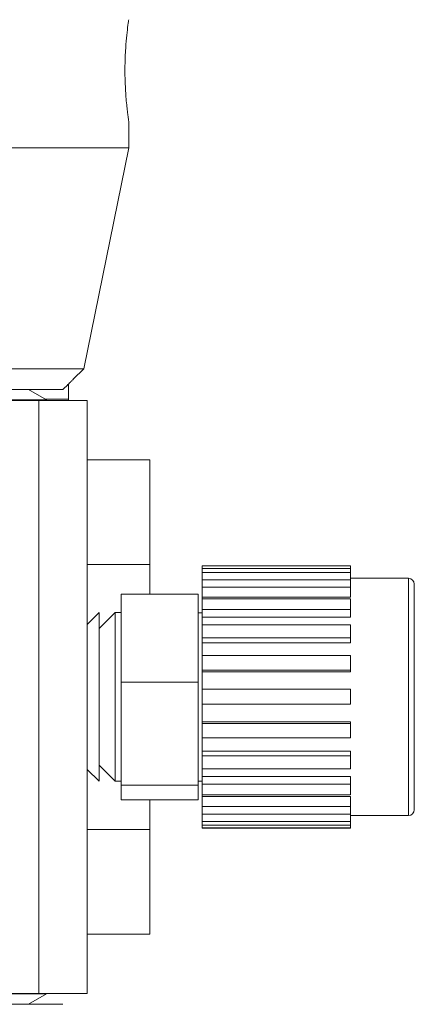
# Model space of a CAD drawing. Header units: inches. Extents: x 1.04 to 8.17, y 1.34 to 8.67.
# Tile 7 of 17: x 2.38 to 3.06, y 5.25 to 6.95. Entities that reach past the tile are written whole.
import ezdxf

# ---------------------------------------------------------------- set-up
doc = ezdxf.new("R2010")
doc.units = ezdxf.units.IN
doc.header["$MEASUREMENT"] = 0

msp = doc.modelspace()

# ---------------------------------------------------------------- linework, layer by layer
at = {"color": 7, "linetype": 'Continuous', "lineweight": 15}
for p, q in [((2.5674, 6.7322), (2.5674, 6.7783)), ((1.0441, 6.7322), (2.5674, 6.7322)), ((2.4895, 6.3498), (2.5674, 6.7322)), ((1.1221, 6.3498), (2.4895, 6.3498)), ((2.4714, 6.3318), (2.4895, 6.3498)), ((2.4634, 6.324), (2.4634, 6.2973)), ((1.1578, 6.3141), (2.4534, 6.3141)), ((2.4253, 6.2961), (2.394, 6.3141)), ((2.4253, 6.2961), (1.1863, 6.2961)), ((1.2664, 6.2954), (2.4121, 6.2954)), ((2.4121, 5.2701), (2.4121, 6.2954)), ((2.4121, 6.2954), (2.4954, 6.2954)), ((2.4232, 6.2973), (2.4634, 6.2973)), ((2.4253, 6.2954), (2.4253, 6.2961)), ((2.4634, 6.2954), (2.4634, 6.2973)), ((2.4954, 6.2954), (2.4954, 5.2701)), ((2.6038, 6.1928), (2.4954, 6.1928)), ((2.6038, 6.0119), (2.6038, 6.1928)), ((2.6038, 6.0119), (2.4954, 6.0119)), ((2.6038, 5.9606), (2.6038, 6.0119)), ((2.9508, 6.0094), (2.6941, 6.0094)), ((2.6941, 6.0091), (2.6941, 6.0094)), ((2.6941, 6.0091), (2.9508, 6.0091)), ((2.6941, 6.0048), (2.6941, 6.0091)), ((2.9508, 6.0094), (2.9508, 6.0091)), ((2.9508, 6.0048), (2.9508, 6.0091)), ((2.9508, 6.0048), (2.6941, 6.0048)), ((2.6941, 5.9981), (2.6941, 6.0048)), ((2.6941, 5.9981), (2.9508, 5.9981)), ((2.6941, 5.9853), (2.6941, 5.9981)), ((2.9508, 6.0048), (2.9508, 5.9981)), ((2.9508, 5.9853), (2.9508, 5.9981)), ((2.9508, 5.9853), (2.6941, 5.9853)), ((2.6941, 5.9724), (2.6941, 5.9853)), ((3.0508, 5.9878), (2.9508, 5.9878)), ((2.9508, 5.9853), (2.9508, 5.9724)), ((3.0608, 5.9778), (3.0608, 5.7083)), ((2.5541, 5.8081), (2.5541, 5.9606)), ((2.6874, 5.9606), (2.5541, 5.9606)), ((2.6874, 5.9606), (2.6874, 5.8081)), ((2.6941, 5.9724), (2.9508, 5.9724)), ((2.6941, 5.9551), (2.6941, 5.9724)), ((2.9508, 5.9551), (2.9508, 5.9724)), ((2.6941, 5.9551), (2.9508, 5.9551)), ((2.6941, 5.9518), (2.6941, 5.9551)), ((2.9508, 5.9521), (2.6941, 5.9521)), ((2.6941, 5.9338), (2.6941, 5.9521)), ((2.9508, 5.9521), (2.9508, 5.9338)), ((2.516, 5.9286), (2.4954, 5.908)), ((2.5438, 5.9286), (2.516, 5.9008)), ((2.516, 5.7271), (2.516, 5.9286)), ((2.5541, 5.9286), (2.5438, 5.9286)), ((2.5438, 5.7271), (2.5438, 5.9286)), ((2.6941, 5.9284), (2.6874, 5.9284)), ((2.6941, 5.9338), (2.9508, 5.9338)), ((2.6941, 5.9205), (2.6941, 5.9338)), ((2.9508, 5.9205), (2.9508, 5.9338)), ((2.6941, 5.9205), (2.9508, 5.9205)), ((2.6941, 5.907), (2.6941, 5.9205)), ((2.9508, 5.9073), (2.6941, 5.9073)), ((2.6941, 5.8849), (2.6941, 5.9073)), ((2.9508, 5.9073), (2.9508, 5.8849)), ((2.6941, 5.8849), (2.9508, 5.8849)), ((2.6941, 5.8765), (2.6941, 5.8849)), ((2.6941, 5.8765), (2.9508, 5.8765)), ((2.6941, 5.8537), (2.6941, 5.8765)), ((2.9508, 5.8765), (2.9508, 5.8849)), ((2.9508, 5.8541), (2.6941, 5.8541)), ((2.6941, 5.829), (2.6941, 5.8541)), ((2.9508, 5.8541), (2.9508, 5.829)), ((2.6941, 5.829), (2.9508, 5.829)), ((2.6941, 5.8261), (2.6941, 5.829)), ((2.6941, 5.8261), (2.9508, 5.8261)), ((2.6941, 5.796), (2.6941, 5.8261)), ((2.9508, 5.8261), (2.9508, 5.829)), ((2.6874, 5.8081), (2.5541, 5.8081)), ((2.5541, 5.6302), (2.5541, 5.8081)), ((2.6874, 5.8081), (2.6874, 5.6302)), ((2.9508, 5.796), (2.6941, 5.796)), ((2.6941, 5.77), (2.6941, 5.796)), ((2.9508, 5.796), (2.9508, 5.77)), ((2.6941, 5.7398), (2.6941, 5.77)), ((2.6941, 5.77), (2.9508, 5.77)), ((2.6941, 5.7398), (2.9508, 5.7398)), ((2.6941, 5.7369), (2.6941, 5.7398)), ((2.9508, 5.7369), (2.6941, 5.7369)), ((2.6941, 5.7119), (2.6941, 5.7369)), ((2.9508, 5.7369), (2.9508, 5.7398)), ((2.9508, 5.7369), (2.9508, 5.7119)), ((2.516, 5.6369), (2.516, 5.7271)), ((2.5438, 5.6369), (2.5438, 5.7271)), ((2.6941, 5.7119), (2.9508, 5.7119)), ((2.6941, 5.6893), (2.6941, 5.7115)), ((3.0608, 5.7083), (3.0608, 5.5878)), ((2.6941, 5.6893), (2.9508, 5.6893)), ((2.6941, 5.6811), (2.6941, 5.6893)), ((2.9508, 5.6811), (2.9508, 5.6893)), ((2.9508, 5.6811), (2.6941, 5.6811)), ((2.6941, 5.6586), (2.6941, 5.6811)), ((2.9508, 5.6811), (2.9508, 5.6586)), ((2.4954, 5.6575), (2.516, 5.6369)), ((2.516, 5.6647), (2.5438, 5.6369)), ((2.6941, 5.6586), (2.9508, 5.6586)), ((2.6941, 5.6453), (2.6941, 5.6582)), ((2.5438, 5.6369), (2.5541, 5.6369)), ((2.6874, 5.6371), (2.6941, 5.6371)), ((2.6941, 5.6453), (2.9508, 5.6453)), ((2.6941, 5.6321), (2.6941, 5.6453)), ((2.9508, 5.6321), (2.9508, 5.6453)), ((2.6874, 5.6302), (2.5541, 5.6302)), ((2.5541, 5.6049), (2.5541, 5.6302)), ((2.6874, 5.6302), (2.6874, 5.6049)), ((2.9508, 5.6321), (2.6941, 5.6321)), ((2.6941, 5.6137), (2.6941, 5.6321)), ((2.9508, 5.6321), (2.9508, 5.6137)), ((2.6874, 5.6049), (2.5541, 5.6049)), ((2.6038, 5.5536), (2.6038, 5.6049)), ((2.6941, 5.6137), (2.9508, 5.6137)), ((2.6941, 5.6106), (2.6941, 5.6134)), ((2.6941, 5.6106), (2.9508, 5.6106)), ((2.6941, 5.5934), (2.6941, 5.6106)), ((2.9508, 5.5934), (2.9508, 5.6106)), ((2.9508, 5.5934), (2.6941, 5.5934)), ((2.6941, 5.5804), (2.6941, 5.5934)), ((2.9508, 5.5934), (2.9508, 5.5804)), ((2.6941, 5.5804), (2.9508, 5.5804)), ((2.6941, 5.5676), (2.6941, 5.5804)), ((2.9508, 5.5676), (2.6941, 5.5676)), ((2.6941, 5.5609), (2.6941, 5.5676)), ((2.9508, 5.5676), (2.9508, 5.5804)), ((2.9508, 5.5778), (3.0508, 5.5778)), ((2.9508, 5.5676), (2.9508, 5.5609)), ((2.4954, 5.5536), (2.6038, 5.5536)), ((2.6038, 5.3728), (2.6038, 5.5536)), ((2.6941, 5.5609), (2.9508, 5.5609)), ((2.6941, 5.5565), (2.6941, 5.5609)), ((2.9508, 5.5565), (2.6941, 5.5565)), ((2.6941, 5.5561), (2.6941, 5.5565)), ((2.6941, 5.5561), (2.9508, 5.5561)), ((2.9508, 5.5565), (2.9508, 5.5609)), ((2.9508, 5.5565), (2.9508, 5.5561)), ((2.4954, 5.3728), (2.6038, 5.3728)), ((2.4253, 5.2695), (1.1863, 5.2695)), ((1.2664, 5.2701), (2.4121, 5.2701)), ((2.394, 5.2514), (2.4253, 5.2695)), ((2.4954, 5.2701), (2.4121, 5.2701)), ((2.4253, 5.2695), (2.4253, 5.2701)), ((2.4534, 5.2514), (1.1578, 5.2514))]:
    msp.add_line(p, q, dxfattribs=at)
at = {"color": 8, "linetype": 'Continuous', "lineweight": 15}
for p, q in [((3.0508, 5.7045), (3.0508, 5.9878)), ((3.0508, 5.5778), (3.0508, 5.7045))]:
    msp.add_line(p, q, dxfattribs=at)
at = {"color": 7, "linetype": 'Continuous', "lineweight": 15}
for centre, start, end in [((3.0508, 5.9778), 0, 90), ((3.0508, 5.5878), 270, 0)]:
    msp.add_arc(centre, 0.01, start, end, dxfattribs=at)
for points, knots in [([(2.5672, 6.7783), (2.5673, 6.7781), (2.5673, 6.7778), (2.5664, 6.784), (2.5654, 6.792), (2.5641, 6.8029), (2.5629, 6.8157), (2.5618, 6.8302), (2.5609, 6.8494), (2.5606, 6.8736), (2.5616, 6.9), (2.5635, 6.923), (2.5656, 6.9416), (2.5672, 6.9533), (2.5673, 6.9534), (2.5673, 6.9534)], [0, 0, 0, 0, 0.075505, 0.137125, 0.200624, 0.260484, 0.32242, 0.376816, 0.433305, 0.528783, 0.616153, 0.705975, 0.805523, 0.917172, 1, 1, 1, 1]), ([(2.4534, 6.3141), (2.4559, 6.3166), (2.4605, 6.3211), (2.4662, 6.3267), (2.4697, 6.3301), (2.4715, 6.3318), (2.4714, 6.3318), (2.4714, 6.3318)], [0, 0, 0, 0, 0.294502, 0.55115, 0.74369, 0.899669, 1, 1, 1, 1])]:
    msp.add_open_spline(points, degree=3, knots=knots, dxfattribs=at)

doc.saveas('drawing.dxf')
